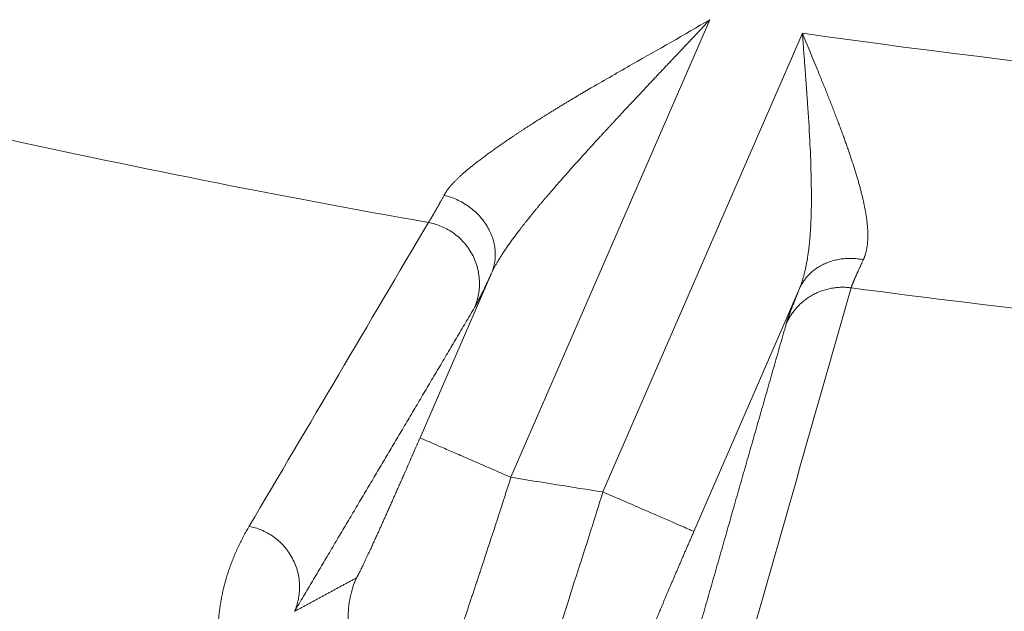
# Model space of a CAD drawing. Header units: millimetres. Extents: x 5437 to 18441, y -4466 to 3128.
# Tile 109 of 256: x 8477.69 to 8485.63, y -2861.34 to -2856.56. Entities that reach past the tile are written whole.
import ezdxf

# ---------------------------------------------------------------- set-up
doc = ezdxf.new("R2010")
doc.units = ezdxf.units.MM
doc.layers.add('1', color=7, linetype='Continuous', true_color=0xffffff)
doc.styles.add('TXT08', font='txt.shx', dxfattribs={"width": 0.8, "bigfont": 'gbcbig.shx'})
doc.dimstyles.get("Standard").update_dxf_attribs({"dimtxt": 0.18, "dimasz": 0.18, "dimexe": 0.18, "dimexo": 0.0625, "dimgap": 0.09, "dimtad": 0, "dimtih": 1, "dimtoh": 1, "dimdec": 4, "dimzin": 0, "dimdsep": 46, "dimtxsty": 'Standard', "dimcen": 0.09, "dimadec": 0, "dimazin": 0, "dimtfac": 1, "dimtdec": 4, "dimtofl": 0, "dimtmove": 0, "dimatfit": 3, "dimfxl": 1, "dimtolj": 1, "dimtzin": 0, "dimarcsym": 0})
doc.dimstyles.new('YanXiu', dxfattribs={"dimtxt": 40, "dimasz": 30, "dimexe": 0.66, "dimexo": 0.66, "dimgap": 0.66, "dimtad": 0, "dimdec": 1, "dimdsep": 46, "dimtxsty": 'TXT08', "dimcen": 0, "dimclrd": 256, "dimclre": 165, "dimclrt": 90, "dimazin": 2, "dimtfac": 1, "dimtdec": 1, "dimtofl": 0, "dimtmove": 0, "dimatfit": 3, "dimfxl": 1, "dimlwd": 5, "dimlwe": 13, "dimarcsym": 0})

# ---------------------------------------------------------------- blocks, each defined once
blk = doc.blocks.new('*D53')
at = {"color": 0, "lineweight": -2, "transparency": 16777216}
for p, q in [((10989.4307, -2154.4155), (10692.9173, -2240.8213)), ((11069.4307, -2154.4155), (10989.4307, -2154.4155)), ((8443.48, -2896.4116), (8443.48, -2896.2316)), ((8443.39, -2896.3216), (8443.57, -2896.3216))]:
    blk.add_line(p, q, dxfattribs=at)
at = {"color": 0, "lineweight": 20, "transparency": 16777216}
blk.add_solid([(10689.1871, -2228.0204), (10696.6476, -2253.6222), (10616.1119, -2263.2029)], dxfattribs=at)
at = {"layer": 'Defpoints', "color": 0, "lineweight": 20, "transparency": 16777216}
for p in [(10616.1119, -2263.2029), (6270.848, -3529.4402)]:
    blk.add_point(p, dxfattribs=at)
at = {"color": 0, "lineweight": 20, "transparency": 16777216, "insert": (11249.5207, -2154.4155), "char_height": 80, "attachment_point": 5}
blk.add_mtext('\\A1;R2260', dxfattribs=at)
blk = doc.blocks.new('*D54')
at = {"color": 0, "lineweight": -2, "transparency": 16777216}
blk.add_line((7492.6853, -2896.3216), (7463.5164, -2896.3216), dxfattribs=at)
at = {"color": 0, "lineweight": -3, "transparency": 16777216}
for start, end in [(14.7247061, 87.3296239), (101.5902046, 175.2752939)]:
    blk.add_arc((8434.1189, -2896.3216), 970.4225, start, end, dxfattribs=at)
at = {"color": 0, "lineweight": 20, "transparency": 16777216}
for points in [[(9385.6953, -2646.8098), (9359.6469, -2652.519), (9389.7986, -2727.8095)], [(7480.3159, -2816.9391), (7453.6719, -2815.84), (7463.6964, -2896.3216)]]:
    blk.add_solid(points, dxfattribs=at)
at = {"layer": 'Defpoints', "color": 0, "lineweight": 20, "transparency": 16777216}
for p in [(7900.863, -2085.5454), (10671.8171, -2501.755), (7492.7478, -2896.3216), (7740.5009, -2896.3216), (8434.1189, -2896.3216)]:
    blk.add_point(p, dxfattribs=at)
at = {"color": 0, "lineweight": 20, "transparency": 16777216, "insert": (8359.2409, -1928.7921), "char_height": 80, "attachment_point": 5}
blk.add_mtext('\\A1;165%%D', dxfattribs=at)
blk = doc.blocks.new('*D56')
at = {"lineweight": 5, "transparency": 16777216}
blk.add_line((9409.7195, -2278.0276), (9220.8999, -2398.8703), dxfattribs=at)
at = {"lineweight": 20, "transparency": 16777216}
blk.add_solid([(9218.2046, -2394.659), (9223.5951, -2403.0817), (9195.6316, -2415.0418)], dxfattribs=at)
at = {"layer": 'Defpoints', "color": 0, "lineweight": 20, "transparency": 16777216}
for p in [(9195.6316, -2415.0418), (8443.48, -2896.4116)]:
    blk.add_point(p, dxfattribs=at)
at = {"color": 90, "lineweight": 20, "transparency": 16777216, "insert": (9459.6888, -2246.0477), "char_height": 40, "attachment_point": 5, "rotation": 32.61885, "style": 'TXT08'}
blk.add_mtext('R893', dxfattribs=at)

msp = doc.modelspace()

# ---------------------------------------------------------------- linework, layer by layer
at = {"color": 7, "lineweight": 20}
msp.add_arc((8443.47995, -2896.41157), 893, 10.1099821, 350.11198757, dxfattribs=at)
at = {"layer": '1', "color": 0, "lineweight": 20}
for p, q in [((8483.25399, -2856.55961), (8481.64911, -2860.25446)), ((8482.39115, -2860.37264), (8483.9999, -2856.66886)), ((8480.91545, -2859.93579), (8481.49309, -2858.60593)), ((8483.97658, -2858.73031), (8483.12481, -2860.69131))]:
    msp.add_line(p, q, dxfattribs=at)
for centre, radius, start, end in [((8495.27522, -2777.08546), 87.5, 224.5408917, 268.5032091), ((8495.27522, -2777.08546), 80.37817, 261.9360444, 266.6322364), ((8495.27522, -2777.08546), 82.36106, 257.4301134, 260.0065313), ((8495.27522, -2777.08546), 82.36106, 262.4076058, 265.0438291), ((8495.27523, -2777.08542), 84.27788, 260.6955307, 261.2063566)]:
    msp.add_arc(centre, radius, start, end, dxfattribs=at)
for points, degree, knots in [([(8483.25399, -2856.55961), (8483.24478, -2856.56943), (8483.22645, -2856.58898), (8483.19907, -2856.61814), (8483.17193, -2856.647), (8483.14504, -2856.67556), (8483.11841, -2856.70383), (8483.09204, -2856.7318), (8483.06592, -2856.75948), (8483.04007, -2856.78687), (8483.01448, -2856.81397), (8482.98916, -2856.84077), (8482.96412, -2856.86729), (8482.93934, -2856.89352), (8482.91483, -2856.91947), (8482.89061, -2856.94512), (8482.86666, -2856.97049), (8482.84298, -2856.99558), (8482.81959, -2857.02038), (8482.79648, -2857.04489), (8482.77366, -2857.06913), (8482.75111, -2857.09308), (8482.72885, -2857.11675), (8482.70688, -2857.14013), (8482.68519, -2857.16323), (8482.6638, -2857.18606), (8482.64268, -2857.2086), (8482.62186, -2857.23086), (8482.60132, -2857.25284), (8482.58107, -2857.27453), (8482.56112, -2857.29595), (8482.54144, -2857.31709), (8482.52206, -2857.33794), (8482.50297, -2857.35851), (8482.48416, -2857.37881), (8482.46565, -2857.39882), (8482.44742, -2857.41855), (8482.42947, -2857.438), (8482.41182, -2857.45717), (8482.39445, -2857.47605), (8482.37736, -2857.49466), (8482.36608, -2857.50696), (8482.36049, -2857.51307)], 3, [0, 0, 0, 0, 0.0306972, 0.061102, 0.0912142, 0.1210341, 0.1505615, 0.1797965, 0.2087391, 0.2373894, 0.2657473, 0.2938129, 0.3215862, 0.3490672, 0.376256, 0.4031526, 0.4297569, 0.4560691, 0.4820891, 0.5078171, 0.5332529, 0.5583967, 0.5832485, 0.6078083, 0.6320761, 0.656052, 0.679736, 0.7031282, 0.7262285, 0.7490371, 0.771554, 0.7937792, 0.8157128, 0.8373548, 0.8587052, 0.8797642, 0.9005317, 0.9210079, 0.9411927, 0.9610863, 0.9806887, 1, 1, 1, 1]), ([(8484.04189, -2857.23602), (8484.04126, -2857.22662), (8484.03997, -2857.20737), (8484.03796, -2857.17779), (8484.03582, -2857.14685), (8484.03356, -2857.11453), (8484.03116, -2857.08084), (8484.02862, -2857.04577), (8484.02594, -2857.00933), (8484.02313, -2856.97151), (8484.02018, -2856.93232), (8484.01709, -2856.89175), (8484.01388, -2856.84982), (8484.01054, -2856.80651), (8484.00708, -2856.76184), (8484.00352, -2856.7158), (8484.00112, -2856.68466), (8483.9999, -2856.66886)], 3, [0, 0, 0, 0, 0.050107, 0.1025793, 0.1574171, 0.2146204, 0.2741894, 0.3361241, 0.4004245, 0.4670907, 0.5361228, 0.6075207, 0.6812846, 0.7574144, 0.8359103, 0.9167721, 1, 1, 1, 1]), ([(8484.12405, -2856.97001), (8484.12738, -2856.97817), (8484.13399, -2856.99435), (8484.14379, -2857.0184), (8484.15338, -2857.04201), (8484.16277, -2857.0652), (8484.17197, -2857.08796), (8484.18096, -2857.11029), (8484.18975, -2857.13219), (8484.19834, -2857.15366), (8484.20672, -2857.1747), (8484.21223, -2857.18857), (8484.21495, -2857.19544)], 3, [0, 0, 0, 0, 0.1080168, 0.2142521, 0.3187059, 0.421378, 0.5222686, 0.6213776, 0.7187051, 0.8142512, 0.9080161, 1, 1, 1, 1]), ([(8482.02402, -2857.27277), (8482.03165, -2857.2681), (8482.04703, -2857.2587), (8482.07039, -2857.2445), (8482.09421, -2857.23009), (8482.11848, -2857.21546), (8482.14321, -2857.20063), (8482.1684, -2857.18558), (8482.19403, -2857.17031), (8482.22012, -2857.15483), (8482.24667, -2857.13914), (8482.27367, -2857.12322), (8482.29185, -2857.11254), (8482.30101, -2857.10717)], 3, [0, 0, 0, 0, 0.0841765, 0.169696, 0.2565597, 0.3447691, 0.4343252, 0.5252293, 0.6174822, 0.7110849, 0.8060383, 0.9023431, 1, 1, 1, 1]), ([(8484.21495, -2857.19544), (8484.21788, -2857.20284), (8484.22371, -2857.21758), (8484.23234, -2857.23954), (8484.24085, -2857.26129), (8484.24923, -2857.28281), (8484.25747, -2857.3041), (8484.26559, -2857.32517), (8484.27357, -2857.34602), (8484.28142, -2857.36664), (8484.28914, -2857.38703), (8484.29673, -2857.4072), (8484.30419, -2857.42714), (8484.31151, -2857.44685), (8484.3187, -2857.46633), (8484.32577, -2857.48558), (8484.33269, -2857.50461), (8484.33949, -2857.52341), (8484.34615, -2857.54198), (8484.35268, -2857.56032), (8484.35908, -2857.57843), (8484.36535, -2857.59631), (8484.37148, -2857.61397), (8484.37747, -2857.6314), (8484.38334, -2857.6486), (8484.38906, -2857.66558), (8484.39466, -2857.68233), (8484.39831, -2857.6934), (8484.40012, -2857.6989)], 3, [0, 0, 0, 0, 0.0429401, 0.0855189, 0.1277366, 0.1695936, 0.2110902, 0.2522266, 0.2930034, 0.3334208, 0.3734793, 0.4131791, 0.4525208, 0.4915047, 0.5301313, 0.5684011, 0.6063146, 0.6438722, 0.6810744, 0.7179218, 0.754415, 0.7905545, 0.826341, 0.861775, 0.8968572, 0.9315883, 0.965969, 1, 1, 1, 1]), ([(8481.72049, -2857.46534), (8481.72702, -2857.46103), (8481.74014, -2857.45236), (8481.76009, -2857.4393), (8481.78035, -2857.42611), (8481.80092, -2857.41279), (8481.82181, -2857.39935), (8481.84302, -2857.38578), (8481.86455, -2857.37209), (8481.88639, -2857.35827), (8481.90855, -2857.34432), (8481.93103, -2857.33025), (8481.95382, -2857.31605), (8481.97692, -2857.30173), (8482.00034, -2857.28729), (8482.0161, -2857.27762), (8482.02402, -2857.27277)], 3, [0, 0, 0, 0, 0.0670277, 0.1347235, 0.20309, 0.2721295, 0.3418443, 0.4122365, 0.4833082, 0.5550616, 0.6274985, 0.7006208, 0.7744304, 0.8489291, 0.9241184, 1, 1, 1, 1]), ([(8481.47926, -2857.63209), (8481.48451, -2857.62828), (8481.49505, -2857.62066), (8481.51107, -2857.60917), (8481.5273, -2857.5976), (8481.54376, -2857.58595), (8481.56044, -2857.57422), (8481.57735, -2857.56241), (8481.59447, -2857.55053), (8481.61182, -2857.53857), (8481.62938, -2857.52654), (8481.64717, -2857.51444), (8481.66517, -2857.50226), (8481.6834, -2857.49002), (8481.70183, -2857.4777), (8481.71426, -2857.46947), (8481.72049, -2857.46534)], 3, [0, 0, 0, 0, 0.0689496, 0.1382676, 0.2079573, 0.2780222, 0.3484655, 0.4192905, 0.4905003, 0.5620981, 0.6340869, 0.7064698, 0.7792497, 0.8524295, 0.926012, 1, 1, 1, 1]), ([(8482.27888, -2857.60261), (8482.27111, -2857.61117), (8482.25565, -2857.6282), (8482.23268, -2857.65358), (8482.21003, -2857.67866), (8482.18771, -2857.70345), (8482.16573, -2857.72795), (8482.14407, -2857.75215), (8482.12276, -2857.77606), (8482.10177, -2857.79967), (8482.08113, -2857.823), (8482.06082, -2857.84603), (8482.04085, -2857.86877), (8482.02122, -2857.89123), (8482.00194, -2857.91339), (8481.983, -2857.93526), (8481.9644, -2857.95685), (8481.94614, -2857.97814), (8481.92823, -2857.99915), (8481.91067, -2858.01987), (8481.89345, -2858.0403), (8481.87658, -2858.06045), (8481.86006, -2858.0803), (8481.84389, -2858.09987), (8481.82805, -2858.11916), (8481.81768, -2858.13191), (8481.81253, -2858.13824)], 3, [0, 0, 0, 0, 0.0474991, 0.0944859, 0.1409611, 0.1869252, 0.2323789, 0.2773227, 0.3217574, 0.3656836, 0.4091019, 0.4520132, 0.4944181, 0.5363175, 0.5777121, 0.6186027, 0.6589903, 0.6988757, 0.7382599, 0.7771437, 0.8155283, 0.8534147, 0.8908039, 0.927697, 0.9640953, 1, 1, 1, 1]), ([(8481.23939, -2857.8226), (8481.24257, -2857.81969), (8481.24899, -2857.81382), (8481.25893, -2857.80494), (8481.2692, -2857.79592), (8481.27981, -2857.78677), (8481.29075, -2857.77749), (8481.30203, -2857.76806), (8481.31365, -2857.75849), (8481.3256, -2857.74878), (8481.33789, -2857.73892), (8481.35051, -2857.72892), (8481.36347, -2857.71877), (8481.37677, -2857.70847), (8481.39041, -2857.69802), (8481.40438, -2857.68742), (8481.41869, -2857.67666), (8481.43334, -2857.66574), (8481.44832, -2857.65467), (8481.46363, -2857.64344), (8481.47403, -2857.63588), (8481.47926, -2857.63209)], 3, [0, 0, 0, 0, 0.0465921, 0.0938239, 0.1417018, 0.1902321, 0.2394208, 0.2892736, 0.3397959, 0.3909931, 0.4428702, 0.4954319, 0.5486829, 0.6026277, 0.6572704, 0.7126152, 0.7686658, 0.8254262, 0.8828997, 0.9410899, 1, 1, 1, 1]), ([(8484.40012, -2857.6989), (8484.40215, -2857.7051), (8484.40619, -2857.71744), (8484.41211, -2857.7358), (8484.41788, -2857.75395), (8484.42351, -2857.77188), (8484.42899, -2857.78961), (8484.43433, -2857.80712), (8484.43952, -2857.82442), (8484.44456, -2857.84152), (8484.44946, -2857.85839), (8484.45421, -2857.87506), (8484.45882, -2857.89152), (8484.46328, -2857.90777), (8484.46759, -2857.9238), (8484.47176, -2857.93963), (8484.47578, -2857.95525), (8484.47965, -2857.97066), (8484.48337, -2857.98586), (8484.48695, -2858.00085), (8484.49038, -2858.01563), (8484.49365, -2858.03021), (8484.49679, -2858.04458), (8484.49977, -2858.05874), (8484.5026, -2858.0727), (8484.50529, -2858.08646), (8484.50782, -2858.10001), (8484.51021, -2858.11336), (8484.51244, -2858.12651), (8484.51453, -2858.13946), (8484.51581, -2858.14798), (8484.51645, -2858.15222)], 3, [0, 0, 0, 0, 0.0382898, 0.0762957, 0.1140186, 0.1514598, 0.1886205, 0.2255019, 0.2621051, 0.2984315, 0.3344825, 0.3702592, 0.4057632, 0.4409958, 0.4759584, 0.5106527, 0.5450801, 0.5792421, 0.6131405, 0.6467768, 0.6801527, 0.7132701, 0.7461306, 0.7787361, 0.8110886, 0.8431899, 0.875042, 0.9066469, 0.9380068, 0.9691238, 1, 1, 1, 1]), ([(8481.10978, -2857.97718), (8481.11096, -2857.97498), (8481.11333, -2857.97056), (8481.1172, -2857.96386), (8481.12131, -2857.9571), (8481.12568, -2857.95027), (8481.13031, -2857.94336), (8481.13519, -2857.93638), (8481.14034, -2857.92933), (8481.14574, -2857.9222), (8481.1514, -2857.915), (8481.15731, -2857.90772), (8481.16349, -2857.90036), (8481.16992, -2857.89294), (8481.17661, -2857.88543), (8481.18355, -2857.87785), (8481.19076, -2857.87019), (8481.19822, -2857.86245), (8481.20594, -2857.85463), (8481.21391, -2857.84674), (8481.22215, -2857.83877), (8481.23063, -2857.83071), (8481.23646, -2857.82531), (8481.23939, -2857.8226)], 3, [0, 0, 0, 0, 0.0443822, 0.0890261, 0.1339423, 0.1791413, 0.2246336, 0.2704291, 0.3165378, 0.3629695, 0.4097335, 0.4568392, 0.5042957, 0.5521118, 0.6002961, 0.6488571, 0.6978031, 0.7471422, 0.796882, 0.8470304, 0.8975947, 0.9485822, 1, 1, 1, 1]), ([(8484.06271, -2858.30019), (8484.0632, -2858.29374), (8484.06417, -2858.28078), (8484.06548, -2858.26112), (8484.06669, -2858.2412), (8484.06778, -2858.221), (8484.06877, -2858.20053), (8484.06965, -2858.17979), (8484.07042, -2858.15878), (8484.07109, -2858.1375), (8484.07166, -2858.11596), (8484.07212, -2858.09414), (8484.07249, -2858.07206), (8484.07276, -2858.04972), (8484.07292, -2858.0271), (8484.073, -2858.00422), (8484.07298, -2857.98108), (8484.07287, -2857.95768), (8484.07266, -2857.93401), (8484.07238, -2857.91008), (8484.072, -2857.88588), (8484.07154, -2857.86143), (8484.071, -2857.83672), (8484.07038, -2857.81176), (8484.06991, -2857.79498), (8484.06967, -2857.78657)], 3, [0, 0, 0, 0, 0.0400006, 0.080312, 0.1209352, 0.1618709, 0.2031199, 0.244683, 0.2865611, 0.3287547, 0.3712648, 0.4140919, 0.4572369, 0.5007003, 0.5444829, 0.5885853, 0.6330081, 0.6777521, 0.7228177, 0.7682056, 0.8139164, 0.8599507, 0.9063091, 0.952992, 1, 1, 1, 1]), ([(8480.98262, -2858.1969), (8480.98322, -2858.19605), (8480.98441, -2858.19433), (8480.98633, -2858.1915), (8480.98836, -2858.18846), (8480.99049, -2858.18521), (8480.99273, -2858.18175), (8480.99507, -2858.17807), (8480.99753, -2858.17417), (8481.00009, -2858.17007), (8481.00276, -2858.16574), (8481.00553, -2858.1612), (8481.00841, -2858.15644), (8481.0114, -2858.15147), (8481.0145, -2858.14628), (8481.01771, -2858.14088), (8481.02102, -2858.13525), (8481.02444, -2858.12941), (8481.02797, -2858.12335), (8481.0316, -2858.11708), (8481.03534, -2858.11059), (8481.03919, -2858.10388), (8481.04315, -2858.09695), (8481.04721, -2858.0898), (8481.05138, -2858.08244), (8481.05566, -2858.07486), (8481.06005, -2858.06707), (8481.06454, -2858.05905), (8481.06914, -2858.05082), (8481.07384, -2858.04237), (8481.07866, -2858.03371), (8481.08357, -2858.02483), (8481.0886, -2858.01574), (8481.09373, -2858.00643), (8481.09897, -2857.9969), (8481.10431, -2857.98717), (8481.10795, -2857.98051), (8481.10978, -2857.97718)], 3, [0, 0, 0, 0, 0.0278169, 0.0556753, 0.0835756, 0.1115179, 0.1395025, 0.1675298, 0.1955999, 0.2237132, 0.2518699, 0.2800702, 0.3083144, 0.3366029, 0.3649357, 0.3933133, 0.4217357, 0.4502034, 0.4787165, 0.5072753, 0.5358801, 0.564531, 0.5932284, 0.6219724, 0.6507634, 0.6796015, 0.708487, 0.7374201, 0.7664011, 0.7954302, 0.8245077, 0.8536337, 0.8828084, 0.9120322, 0.9413053, 0.9706278, 1, 1, 1, 1]), ([(8481.81253, -2858.13824), (8481.80759, -2858.14434), (8481.79777, -2858.15645), (8481.78332, -2858.17448), (8481.76917, -2858.19225), (8481.75535, -2858.20976), (8481.74184, -2858.22703), (8481.72867, -2858.24403), (8481.71581, -2858.26078), (8481.70327, -2858.27727), (8481.69106, -2858.29351), (8481.67916, -2858.30949), (8481.66759, -2858.32521), (8481.65634, -2858.34068), (8481.64541, -2858.3559), (8481.6348, -2858.37085), (8481.6245, -2858.38555), (8481.61453, -2858.39999), (8481.60488, -2858.41418), (8481.59554, -2858.42811), (8481.58652, -2858.44178), (8481.57782, -2858.45519), (8481.56943, -2858.46834), (8481.56136, -2858.48124), (8481.5536, -2858.49387), (8481.54615, -2858.50625), (8481.53902, -2858.51837), (8481.5322, -2858.53022), (8481.52568, -2858.54182), (8481.51948, -2858.55315), (8481.51359, -2858.56423), (8481.508, -2858.57504), (8481.50272, -2858.58558), (8481.49774, -2858.59588), (8481.49463, -2858.6026), (8481.49309, -2858.60593)], 3, [0, 0, 0, 0, 0.0376776, 0.0748751, 0.1115939, 0.1478353, 0.1836007, 0.2188917, 0.2537097, 0.2880564, 0.3219333, 0.3553423, 0.3882851, 0.4207637, 0.4527799, 0.4843358, 0.5154337, 0.5460756, 0.576264, 0.6060013, 0.63529, 0.6641329, 0.6925327, 0.7204924, 0.748015, 0.7751039, 0.8017623, 0.8279938, 0.8538022, 0.8791913, 0.9041653, 0.9287286, 0.9528855, 0.976641, 1, 1, 1, 1]), ([(8484.51645, -2858.15222), (8484.51713, -2858.15696), (8484.51849, -2858.16642), (8484.52031, -2858.1804), (8484.52195, -2858.19418), (8484.52341, -2858.20775), (8484.52468, -2858.22112), (8484.52577, -2858.23427), (8484.52667, -2858.24722), (8484.52739, -2858.25997), (8484.52792, -2858.2725), (8484.52827, -2858.28483), (8484.52843, -2858.29696), (8484.52841, -2858.30888), (8484.5282, -2858.32059), (8484.5278, -2858.3321), (8484.52722, -2858.34341), (8484.52645, -2858.35451), (8484.52549, -2858.36542), (8484.52435, -2858.37612), (8484.52302, -2858.38661), (8484.5215, -2858.39691), (8484.5198, -2858.40701), (8484.51791, -2858.41691), (8484.51583, -2858.42661), (8484.51356, -2858.43611), (8484.5111, -2858.44542), (8484.50846, -2858.45453), (8484.50563, -2858.46344), (8484.50261, -2858.47216), (8484.49939, -2858.48068), (8484.49601, -2858.48902), (8484.49359, -2858.49443), (8484.49238, -2858.49713)], 3, [0, 0, 0, 0, 0.0345573, 0.0689254, 0.1031074, 0.1371069, 0.1709271, 0.2045717, 0.2380442, 0.2713481, 0.3044872, 0.3374652, 0.3702858, 0.402953, 0.4354706, 0.4678426, 0.500073, 0.5321659, 0.5641255, 0.5959559, 0.6276614, 0.6592463, 0.6907149, 0.7220717, 0.753321, 0.7844675, 0.8155156, 0.8464701, 0.8773354, 0.9081163, 0.9388175, 0.9694438, 1, 1, 1, 1]), ([(8483.97658, -2858.73031), (8483.97804, -2858.72671), (8483.98098, -2858.71947), (8483.98525, -2858.70833), (8483.98943, -2858.69693), (8483.99351, -2858.68523), (8483.9975, -2858.67326), (8484.0014, -2858.661), (8484.00519, -2858.64846), (8484.00889, -2858.63564), (8484.01249, -2858.62253), (8484.01599, -2858.60913), (8484.01938, -2858.59545), (8484.02268, -2858.58148), (8484.02587, -2858.56723), (8484.02896, -2858.55269), (8484.03195, -2858.53787), (8484.03483, -2858.52275), (8484.03761, -2858.50735), (8484.04028, -2858.49167), (8484.04285, -2858.4757), (8484.04532, -2858.45944), (8484.04767, -2858.44289), (8484.04993, -2858.42605), (8484.05207, -2858.40893), (8484.05412, -2858.39152), (8484.05605, -2858.37382), (8484.05788, -2858.35584), (8484.0596, -2858.33756), (8484.06123, -2858.31901), (8484.06222, -2858.30648), (8484.06271, -2858.30019)], 3, [0, 0, 0, 0, 0.0300194, 0.0603425, 0.0909714, 0.1219079, 0.153154, 0.1847115, 0.2165822, 0.2487678, 0.28127, 0.3140904, 0.3472306, 0.3806922, 0.4144765, 0.4485852, 0.4830195, 0.5177809, 0.5528707, 0.5882901, 0.6240405, 0.6601231, 0.696539, 0.7332895, 0.7703756, 0.8077984, 0.845559, 0.8836585, 0.9220978, 0.960878, 1, 1, 1, 1]), ([(8484.49238, -2858.49713), (8484.4908, -2858.50052), (8484.48764, -2858.50729), (8484.48304, -2858.5172), (8484.47854, -2858.52691), (8484.47415, -2858.53641), (8484.46987, -2858.54569), (8484.4657, -2858.55477), (8484.46165, -2858.56364), (8484.4577, -2858.57229), (8484.45387, -2858.58074), (8484.45014, -2858.58897), (8484.44653, -2858.59698), (8484.44302, -2858.60478), (8484.43963, -2858.61237), (8484.43635, -2858.61974), (8484.43318, -2858.6269), (8484.43012, -2858.63384), (8484.42718, -2858.64057), (8484.42434, -2858.64708), (8484.42162, -2858.65337), (8484.419, -2858.65945), (8484.4165, -2858.66531), (8484.41412, -2858.67095), (8484.41184, -2858.67638), (8484.40968, -2858.68159), (8484.40762, -2858.68658), (8484.40568, -2858.69135), (8484.40386, -2858.6959), (8484.40214, -2858.70024), (8484.40053, -2858.70436), (8484.39904, -2858.70826), (8484.39766, -2858.71194), (8484.39639, -2858.71541), (8484.39524, -2858.71866), (8484.39419, -2858.7217), (8484.39359, -2858.72355), (8484.39328, -2858.72447)], 3, [0, 0, 0, 0, 0.0291357, 0.0582342, 0.0872957, 0.1163206, 0.1453093, 0.1742622, 0.2031796, 0.2320619, 0.2609094, 0.2897226, 0.3185018, 0.3472473, 0.3759596, 0.404639, 0.433286, 0.4619008, 0.4904839, 0.5190356, 0.5475564, 0.5760466, 0.6045067, 0.6329369, 0.6613378, 0.6897096, 0.7180529, 0.7463679, 0.7746551, 0.8029149, 0.8311477, 0.8593539, 0.8875339, 0.9156881, 0.9438169, 0.9719207, 1, 1, 1, 1]), ([(8480.40175, -2861.06682), (8480.40571, -2861.06472), (8480.42063, -2861.03729), (8480.44571, -2860.98612), (8480.51618, -2860.83623), (8480.61815, -2860.61082), (8480.67711, -2860.47891), (8480.76056, -2860.2904), (8480.84765, -2860.09148), (8480.87028, -2860.03965), (8480.89287, -2859.98778), (8480.91545, -2859.93579)], 5, [0, 0, 0, 0, 0, 0, 0.4204169, 0.4204169, 0.4204169, 0.8512215, 0.8512215, 0.8512215, 1, 1, 1, 1, 1, 1]), ([(8481.64911, -2860.25446), (8481.61597, -2860.35749), (8481.58277, -2860.4605), (8481.51669, -2860.66378), (8481.48382, -2860.76405), (8481.45133, -2860.86162)], 3, [0, 0, 0, 0, 0.5, 0.5, 1, 1, 1, 1]), ([(8482.16022, -2861.09894), (8482.19791, -2860.98415), (8482.23624, -2860.86471), (8482.31345, -2860.62107), (8482.35234, -2860.49687), (8482.39115, -2860.37264)], 3, [0, 0, 0, 0, 0.5, 0.5, 1, 1, 1, 1]), ([(8480.06102, -2862.61444), (8480.0587, -2862.61381), (8480.054, -2862.61256), (8480.04709, -2862.61066), (8480.0402, -2862.60872), (8480.03334, -2862.60675), (8480.02651, -2862.60474), (8480.0197, -2862.6027), (8480.01293, -2862.60063), (8480.00619, -2862.59852), (8479.99948, -2862.59637), (8479.9928, -2862.59419), (8479.98615, -2862.59198), (8479.97952, -2862.58973), (8479.97293, -2862.58744), (8479.96637, -2862.58512), (8479.95984, -2862.58277), (8479.95334, -2862.58038), (8479.94686, -2862.57795), (8479.94042, -2862.57549), (8479.93401, -2862.573), (8479.92763, -2862.57047), (8479.92127, -2862.5679), (8479.91495, -2862.56531), (8479.90866, -2862.56267), (8479.90239, -2862.56), (8479.89616, -2862.5573), (8479.88996, -2862.55456), (8479.88378, -2862.55179), (8479.87764, -2862.54898), (8479.87152, -2862.54614), (8479.86544, -2862.54326), (8479.85939, -2862.54035), (8479.85336, -2862.5374), (8479.84737, -2862.53442), (8479.8414, -2862.5314), (8479.83547, -2862.52835), (8479.82956, -2862.52527), (8479.82369, -2862.52215), (8479.81784, -2862.51899), (8479.81203, -2862.5158), (8479.80624, -2862.51257), (8479.80049, -2862.50931), (8479.79477, -2862.50602), (8479.78907, -2862.50269), (8479.78341, -2862.49933), (8479.77777, -2862.49593), (8479.77217, -2862.4925), (8479.76659, -2862.48903), (8479.76104, -2862.48552), (8479.75553, -2862.48199), (8479.75004, -2862.47842), (8479.74459, -2862.47481), (8479.73916, -2862.47117), (8479.73377, -2862.46749), (8479.7284, -2862.46378), (8479.72307, -2862.46003), (8479.71777, -2862.45625), (8479.71249, -2862.45244), (8479.70725, -2862.44859), (8479.70203, -2862.44471), (8479.69685, -2862.44079), (8479.69169, -2862.43684), (8479.68657, -2862.43285), (8479.68147, -2862.42883), (8479.67641, -2862.42477), (8479.67137, -2862.42068), (8479.66637, -2862.41655), (8479.66139, -2862.41239), (8479.65645, -2862.40819), (8479.65154, -2862.40396), (8479.64665, -2862.3997), (8479.6418, -2862.3954), (8479.63698, -2862.39107), (8479.63218, -2862.3867), (8479.62742, -2862.3823), (8479.62269, -2862.37786), (8479.61798, -2862.37339), (8479.61331, -2862.36888), (8479.60867, -2862.36434), (8479.60405, -2862.35977), (8479.59947, -2862.35516), (8479.59492, -2862.35051), (8479.5904, -2862.34583), (8479.5859, -2862.34112), (8479.58144, -2862.33637), (8479.57701, -2862.33159), (8479.57261, -2862.32677), (8479.56824, -2862.32192), (8479.56389, -2862.31704), (8479.55958, -2862.31211), (8479.5553, -2862.30716), (8479.55105, -2862.30217), (8479.54683, -2862.29715), (8479.54264, -2862.29209), (8479.53848, -2862.287), (8479.53435, -2862.28187), (8479.53025, -2862.27671), (8479.52618, -2862.27151), (8479.52214, -2862.26628), (8479.51813, -2862.26102), (8479.51415, -2862.25572), (8479.5102, -2862.25038), (8479.50628, -2862.24502), (8479.5024, -2862.23961), (8479.49854, -2862.23418), (8479.49471, -2862.22871), (8479.49091, -2862.2232), (8479.48714, -2862.21766), (8479.48341, -2862.21209), (8479.4797, -2862.20648), (8479.47602, -2862.20083), (8479.47237, -2862.19516), (8479.46876, -2862.18945), (8479.46517, -2862.1837), (8479.46161, -2862.17792), (8479.45809, -2862.1721), (8479.45459, -2862.16625), (8479.45113, -2862.16037), (8479.44769, -2862.15445), (8479.44429, -2862.1485), (8479.44091, -2862.14251), (8479.43757, -2862.13649), (8479.43425, -2862.13044), (8479.43097, -2862.12435), (8479.42772, -2862.11822), (8479.42449, -2862.11206), (8479.4213, -2862.10587), (8479.41814, -2862.09965), (8479.415, -2862.09338), (8479.4119, -2862.08709), (8479.40883, -2862.08076), (8479.40579, -2862.07439), (8479.40277, -2862.068), (8479.39979, -2862.06156), (8479.39684, -2862.0551), (8479.39392, -2862.04859), (8479.39103, -2862.04206), (8479.38817, -2862.03549), (8479.38534, -2862.02888), (8479.38254, -2862.02225), (8479.37977, -2862.01557), (8479.37703, -2862.00887), (8479.37432, -2862.00213), (8479.37164, -2861.99535), (8479.36899, -2861.98854), (8479.36637, -2861.9817), (8479.35734, -2861.9577), (8479.3431, -2861.91624), (8479.32615, -2861.85726), (8479.31216, -2861.79721), (8479.3011, -2861.7361), (8479.29298, -2861.67394), (8479.28778, -2861.61071), (8479.28582, -2861.55428), (8479.28584, -2861.50492), (8479.28694, -2861.46296), (8479.28914, -2861.42112), (8479.29243, -2861.37942), (8479.29681, -2861.33784), (8479.30228, -2861.29639), (8479.30884, -2861.25506), (8479.31648, -2861.21386), (8479.32521, -2861.17279), (8479.33503, -2861.13184), (8479.34592, -2861.09101), (8479.3579, -2861.05031), (8479.37095, -2861.00973), (8479.38509, -2860.96928), (8479.4003, -2860.92895), (8479.41658, -2860.88874), (8479.43393, -2860.84866), (8479.45236, -2860.80869), (8479.47185, -2860.76885), (8479.49243, -2860.72912), (8479.51401, -2860.68951), (8479.52927, -2860.66323), (8479.5369, -2860.65008)], 3, [0, 0, 0, 0, 0.0006044, 0.0012194, 0.0018455, 0.0024831, 0.0031328, 0.0037951, 0.0044702, 0.0051587, 0.0058609, 0.0065772, 0.007308, 0.0080534, 0.008814, 0.0095898, 0.0103812, 0.0111885, 0.0120118, 0.0128515, 0.0137076, 0.0145805, 0.0154702, 0.0163771, 0.0173011, 0.0182426, 0.0192016, 0.0201783, 0.0211728, 0.0221853, 0.0232158, 0.0242645, 0.0253315, 0.0264168, 0.0275207, 0.0286431, 0.0297843, 0.0309441, 0.0321228, 0.0333204, 0.034537, 0.0357726, 0.0370273, 0.0383012, 0.0395944, 0.0409068, 0.0422386, 0.0435898, 0.0449604, 0.0463505, 0.0477602, 0.0491895, 0.0506384, 0.052107, 0.0535953, 0.0551033, 0.0566312, 0.0581788, 0.0597464, 0.0613338, 0.0629411, 0.0645683, 0.0662156, 0.0678829, 0.0695701, 0.0712775, 0.0730049, 0.0747525, 0.0765201, 0.078308, 0.080116, 0.0819441, 0.0837926, 0.0856612, 0.0875501, 0.0894593, 0.0913888, 0.0933385, 0.0953087, 0.0972991, 0.0993099, 0.1013411, 0.1033927, 0.1054646, 0.107557, 0.1096698, 0.1118031, 0.1139568, 0.116131, 0.1183257, 0.1205408, 0.1227765, 0.1250327, 0.1273094, 0.1296066, 0.1319244, 0.1342628, 0.1366217, 0.1390012, 0.1414013, 0.1438219, 0.1462632, 0.1487251, 0.1512076, 0.1537107, 0.1562345, 0.1587789, 0.161344, 0.1639297, 0.1665361, 0.1691632, 0.1718109, 0.1744793, 0.1771685, 0.1798783, 0.1826088, 0.1853601, 0.188132, 0.1909247, 0.1937381, 0.1965723, 0.1994271, 0.2023028, 0.2051992, 0.2081163, 0.2110542, 0.2140129, 0.2169923, 0.2199925, 0.2230135, 0.2260553, 0.2291179, 0.2322013, 0.2353054, 0.2384304, 0.2415762, 0.2447428, 0.2479302, 0.2511384, 0.2543674, 0.2576173, 0.260888, 0.2641795, 0.2674919, 0.2708251, 0.2741791, 0.277554, 0.2809497, 0.3097196, 0.3393252, 0.3697688, 0.401052, 0.4331767, 0.4661444, 0.4999566, 0.5222396, 0.5445633, 0.5669281, 0.5893341, 0.6117817, 0.6342712, 0.6568027, 0.6793766, 0.7019931, 0.7246524, 0.7473549, 0.7701008, 0.7928903, 0.8157237, 0.8386013, 0.8615232, 0.8844897, 0.9075011, 0.9305576, 0.9536594, 0.9768068, 1, 1, 1, 1]), ([(8483.12481, -2860.69131), (8483.05908, -2860.84262), (8482.99403, -2860.99354), (8482.93227, -2861.13803), (8482.81898, -2861.40556), (8482.7329, -2861.61418), (8482.69853, -2861.69933), (8482.66678, -2861.78107), (8482.65404, -2861.81963), (8482.65204, -2861.82661), (8482.65133, -2861.83065), (8482.6519, -2861.83173)], 5, [0, 0, 0, 0, 0, 0, 0.4349861, 0.4349861, 0.4349861, 0.8562815, 0.8562815, 0.8562815, 1, 1, 1, 1, 1, 1]), ([(8481.41209, -2860.981), (8481.40999, -2860.98738), (8481.4058, -2861.00009), (8481.39956, -2861.01901), (8481.39338, -2861.03776), (8481.38726, -2861.05631), (8481.3812, -2861.07467), (8481.3752, -2861.09285), (8481.36926, -2861.11084), (8481.36337, -2861.12864), (8481.35755, -2861.14625), (8481.35178, -2861.16367), (8481.34608, -2861.1809), (8481.34043, -2861.19794), (8481.33484, -2861.21479), (8481.32932, -2861.23145), (8481.32385, -2861.24792), (8481.31844, -2861.2642), (8481.31309, -2861.28028), (8481.30781, -2861.29618), (8481.30258, -2861.31189), (8481.29741, -2861.3274), (8481.2923, -2861.34273), (8481.28725, -2861.35787), (8481.28226, -2861.37281), (8481.27733, -2861.38757), (8481.27246, -2861.40215), (8481.26765, -2861.41653), (8481.2629, -2861.43073), (8481.25821, -2861.44474), (8481.25358, -2861.45856), (8481.24901, -2861.4722), (8481.2445, -2861.48566), (8481.24004, -2861.49893), (8481.23565, -2861.51202), (8481.23131, -2861.52492), (8481.22703, -2861.53765), (8481.22281, -2861.5502), (8481.21865, -2861.56256), (8481.21455, -2861.57475), (8481.21051, -2861.58677), (8481.20785, -2861.59467), (8481.20652, -2861.59861)], 3, [0, 0, 0, 0, 0.0278542, 0.0555619, 0.0831231, 0.1105379, 0.1378063, 0.1649282, 0.1919037, 0.2187328, 0.2454154, 0.2719517, 0.2983415, 0.3245849, 0.350682, 0.3766327, 0.4024369, 0.4280949, 0.4536064, 0.4789716, 0.5041905, 0.529263, 0.5541892, 0.5789691, 0.6036027, 0.62809, 0.652431, 0.6766257, 0.7006742, 0.7245764, 0.7483324, 0.7719421, 0.7954057, 0.818723, 0.8418941, 0.8649191, 0.8877979, 0.9105306, 0.9331171, 0.9555575, 0.9778518, 1, 1, 1, 1])]:
    msp.add_open_spline(points, degree=degree, knots=knots, dxfattribs=at)
for points, degree in [([(8482.62816, -2856.91799), (8482.8373, -2856.80189), (8483.04612, -2856.68116), (8483.25399, -2856.55961)], 3), ([(8483.9999, -2856.66886), (8484.04104, -2856.76958), (8484.08238, -2856.87027), (8484.12405, -2856.97001)], 3), ([(8482.30101, -2857.10717), (8482.41006, -2857.04588), (8482.51915, -2856.98262), (8482.62816, -2856.91799)], 3), ([(8484.05943, -2857.533), (8484.05544, -2857.43482), (8484.04936, -2857.33572), (8484.04189, -2857.23602)], 3), ([(8482.36049, -2857.51307), (8482.33304, -2857.54281), (8482.30583, -2857.57265), (8482.27888, -2857.60261)], 3), ([(8484.06967, -2857.78657), (8484.0683, -2857.70294), (8484.06473, -2857.61835), (8484.05943, -2857.533)], 3), ([(8479.5369, -2860.65008), (8480.01811, -2859.83411), (8480.5, -2859.01645), (8480.98262, -2858.1969)], 3), ([(8481.49309, -2858.60593), (8481.45198, -2858.6933), (8481.41724, -2858.76567), (8481.38942, -2858.82181), (8481.36876, -2858.86123), (8481.35513, -2858.88427)], 5), ([(8484.39328, -2858.72447), (8484.07904, -2859.82831), (8483.76495, -2860.93167), (8483.45101, -2862.03462)], 3), ([(8483.86925, -2859.01668), (8483.8762, -2858.99234), (8483.89042, -2858.95146), (8483.91207, -2858.89369), (8483.94097, -2858.81955), (8483.97658, -2858.73031)], 5), ([(8481.35513, -2858.88427), (8481.06437, -2859.37579), (8480.77386, -2859.86674), (8480.48358, -2860.35715), (8480.19352, -2860.84704), (8479.90369, -2861.33641)], 5), ([(8482.92413, -2862.32644), (8483.11304, -2861.66475), (8483.30201, -2861.00293), (8483.49103, -2860.34098), (8483.68011, -2859.6789), (8483.86925, -2859.01668)], 5), ([(8481.45133, -2860.86163), (8481.43818, -2860.9019), (8481.42509, -2860.94173), (8481.41209, -2860.981)], 3), ([(8479.90369, -2861.33641), (8480.00321, -2861.28271), (8480.10277, -2861.2289), (8480.20238, -2861.17499), (8480.30204, -2861.12096), (8480.40175, -2861.06682)], 5), ([(8482.05244, -2861.44146), (8482.0874, -2861.33392), (8482.12346, -2861.21896), (8482.16022, -2861.09894)], 3)]:
    msp.add_open_spline(points, degree=degree, dxfattribs=at)
for points, weights in [([(8481.49309, -2858.60593), (8481.69821, -2858.12028), (8481.10978, -2857.97718)], [1, 0.634143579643, 1]), ([(8481.35513, -2858.88427), (8481.60279, -2858.31028), (8480.98262, -2858.1969)], [1, 0.620937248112, 1]), ([(8483.97658, -2858.73031), (8484.11356, -2858.42344), (8484.49238, -2858.49713)], [1, 0.789918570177, 1]), ([(8483.86925, -2859.01668), (8484.01918, -2858.67365), (8484.39328, -2858.72447)], [1, 0.798001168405, 1]), ([(8481.64911, -2860.25446), (8480.92804, -2859.94126), (8480.91545, -2859.93579)], [1, 0.713250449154, 1]), ([(8483.12481, -2860.69131), (8483.11222, -2860.68584), (8482.39115, -2860.37264)], [1, 0.713250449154, 1]), ([(8479.90369, -2861.33641), (8480.14843, -2860.76918), (8479.5369, -2860.65008)], [1, 0.625482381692, 1]), ([(8481.00309, -2862.17435), (8479.99476, -2862.00482), (8480.40175, -2861.06682)], [1, 0.616115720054, 1])]:
    msp.add_rational_spline(points, weights, degree=2, dxfattribs=at)

# ---------------------------------------------------------------- dimensions: what is measured, and where the dimension line sits
at = {"color": 0, "lineweight": 20}
dim = msp.add_angular_dim_2l(base=(7900.86303, -2085.54536), line1=((8434.11893, -2896.32157), (10671.81706, -2501.75501)), line2=((7740.5009, -2896.32157), (7492.74781, -2896.32157)), text='165%%D', dimstyle='Standard', override={"dimtxt": 80, "dimasz": 80, "dimlwd": 65533}, dxfattribs=at)
dim.commit()
dim.dimension.update_dxf_attribs({"geometry": '*D54', "text_midpoint": (8359.2409, -1928.79214), "dimtype": 162})
dim = msp.add_diameter_dim_2p(p1=(6270.84796, -3529.44022), p2=(10616.11195, -2263.20291), text='R2260', dimstyle='Standard', override={"dimtxt": 80, "dimasz": 80, "dimdec": 0}, dxfattribs=at)
dim.commit()
dim.dimension.update_dxf_attribs({"geometry": '*D53', "text_midpoint": (11249.52071, -2154.41547), "dimtype": 163})
at = {"color": 7, "lineweight": 20}
dim = msp.add_radius_dim(center=(8443.47995, -2896.41157), mpoint=(9195.63162, -2415.04179), dimstyle='YanXiu', dxfattribs=at)
dim.commit()
dim.dimension.update_dxf_attribs({"geometry": '*D56', "text_midpoint": (9459.68883, -2246.04773), "dimtype": 164})

doc.saveas('drawing.dxf')
